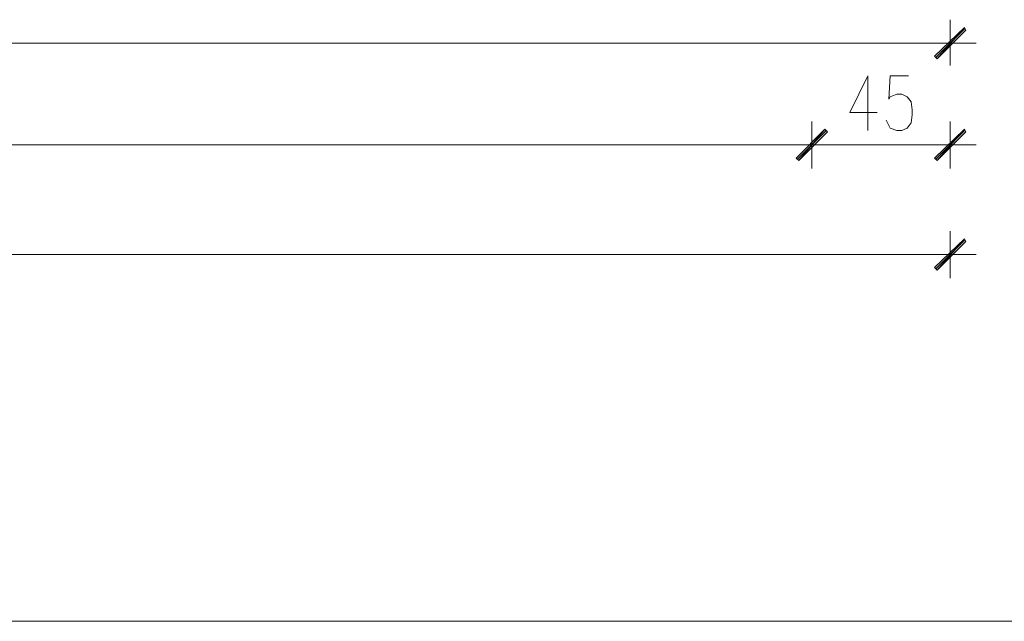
# Model space of a CAD drawing. Header units: inches. Extents: x 1504 to 12593, y -807 to 3183.
# Tile 146 of 256: x 6409 to 6728, y -807 to -612. Entities that reach past the tile are written whole.
import ezdxf

# ---------------------------------------------------------------- set-up
doc = ezdxf.new("R2010")
doc.units = ezdxf.units.IN
doc.header["$MEASUREMENT"] = 0
for name, color, linetype in [('at_Entity', 7, 'Continuous'), ('at_Rect', 7, 'Continuous'), ('at_Solid', 7, 'Continuous')]:
    doc.layers.add(name, color=color, linetype=linetype)

msp = doc.modelspace()

# ---------------------------------------------------------------- hatches: boundary and pattern name
at = {"layer": 'at_Solid', "lineweight": 15}
for points in [[(6715.45, -614.43), (6706.58, -624.57), (6705.73, -623.72)], [(6715.87, -615.27), (6715.45, -614.43), (6706.58, -624.57)], [(6670.25, -647.38), (6661.8, -657.51), (6660.96, -656.67)], [(6660.96, -656.67), (6661.8, -657.51), (6670.25, -647.38)], [(6671.09, -648.22), (6670.25, -647.38), (6661.8, -657.51)], [(6661.8, -657.51), (6670.25, -647.38), (6671.09, -648.22)], [(6715.45, -647.38), (6706.58, -657.51), (6705.73, -656.67)], [(6715.87, -648.22), (6715.45, -647.38), (6706.58, -657.51)], [(6715.45, -682.86), (6706.58, -693), (6705.73, -692.15)], [(6715.87, -683.7), (6715.45, -682.86), (6706.58, -693)]]:
    msp.add_hatch(color=7, dxfattribs=at).paths.add_polyline_path(points)

# ---------------------------------------------------------------- linework, layer by layer
at = {"layer": 'at_Entity', "color": 7, "lineweight": 15}
for p, q in [((6710.8, -611.9), (6710.8, -626.68)), ((6705.73, -623.72), (6715.45, -614.43)), ((6706.15, -624.14), (6715.45, -614.85)), ((6715.45, -614.43), (6706.58, -624.57)), ((6715.45, -614.43), (6706.58, -624.57)), ((6706.58, -624.57), (6715.87, -615.27)), ((6715.87, -615.27), (6715.45, -614.43)), ((5837.7, -619.5), (6705.31, -619.5)), ((6702.78, -619.5), (6719.24, -619.5)), ((6706.58, -624.57), (6705.73, -623.72)), ((6684.19, -630.06), (6678.27, -641.89)), ((6684.19, -630.06), (6684.19, -647.8)), ((6691.37, -630.06), (6690.94, -637.66)), ((6697.28, -630.06), (6691.37, -630.06)), ((6690.94, -637.66), (6691.37, -636.82)), ((6691.37, -636.82), (6693.48, -635.97)), ((6693.48, -635.97), (6695.17, -635.97)), ((6695.17, -635.97), (6696.86, -636.82)), ((6696.86, -636.82), (6698.13, -638.51)), ((6698.13, -638.51), (6698.55, -641.04)), ((6678.27, -641.89), (6687.14, -641.89)), ((6698.55, -642.73), (6698.13, -645.27)), ((6698.55, -641.04), (6698.55, -642.73)), ((6666.02, -644.84), (6666.02, -660.05)), ((6666.02, -660.05), (6666.02, -644.84)), ((6690.94, -646.11), (6690.1, -644.42)), ((6691.37, -646.95), (6690.94, -646.11)), ((6693.48, -647.8), (6691.37, -646.95)), ((6696.86, -646.95), (6695.17, -647.8)), ((6698.13, -645.27), (6696.86, -646.95)), ((6710.8, -644.84), (6710.8, -660.05)), ((6660.96, -656.67), (6670.25, -647.38)), ((6670.25, -647.38), (6660.96, -656.67)), ((6661.38, -657.09), (6670.67, -647.8)), ((6670.67, -647.8), (6661.38, -657.09)), ((6670.25, -647.38), (6661.8, -657.51)), ((6670.25, -647.38), (6661.8, -657.51)), ((6661.8, -657.51), (6670.25, -647.38)), ((6661.8, -657.51), (6670.25, -647.38)), ((6661.8, -657.51), (6671.09, -648.22)), ((6671.09, -648.22), (6661.8, -657.51)), ((6671.09, -648.22), (6670.25, -647.38)), ((6670.25, -647.38), (6671.09, -648.22)), ((6695.17, -647.8), (6693.48, -647.8)), ((6705.73, -656.67), (6715.45, -647.38)), ((6706.15, -657.09), (6715.45, -647.8)), ((6715.45, -647.38), (6706.58, -657.51)), ((6715.45, -647.38), (6706.58, -657.51)), ((6706.58, -657.51), (6715.87, -648.22)), ((6715.87, -648.22), (6715.45, -647.38)), ((5895.57, -652.45), (6660.53, -652.45)), ((6658, -652.45), (6674.48, -652.45)), ((6674.48, -652.45), (6658, -652.45)), ((6671.52, -652.45), (6705.31, -652.45)), ((6702.78, -652.45), (6719.24, -652.45)), ((6661.8, -657.51), (6660.96, -656.67)), ((6660.96, -656.67), (6661.8, -657.51)), ((6706.58, -657.51), (6705.73, -656.67)), ((6710.8, -680.32), (6710.8, -695.53)), ((6705.73, -692.15), (6715.45, -682.86)), ((6706.15, -692.57), (6715.45, -683.28)), ((6715.45, -682.86), (6706.58, -693)), ((6715.45, -682.86), (6706.58, -693)), ((6706.58, -693), (6715.87, -683.7)), ((6715.87, -683.7), (6715.45, -682.86)), ((1987.09, -687.93), (6705.31, -687.93)), ((6702.78, -687.93), (6719.24, -687.93)), ((6706.58, -693), (6705.73, -692.15))]:
    msp.add_line(p, q, dxfattribs=at)
at = {"layer": 'at_Rect', "color": 7, "lineweight": 15}
msp.add_line((9076.24, -806.62), (1504.27, -806.62), dxfattribs=at)

doc.saveas('drawing.dxf')
